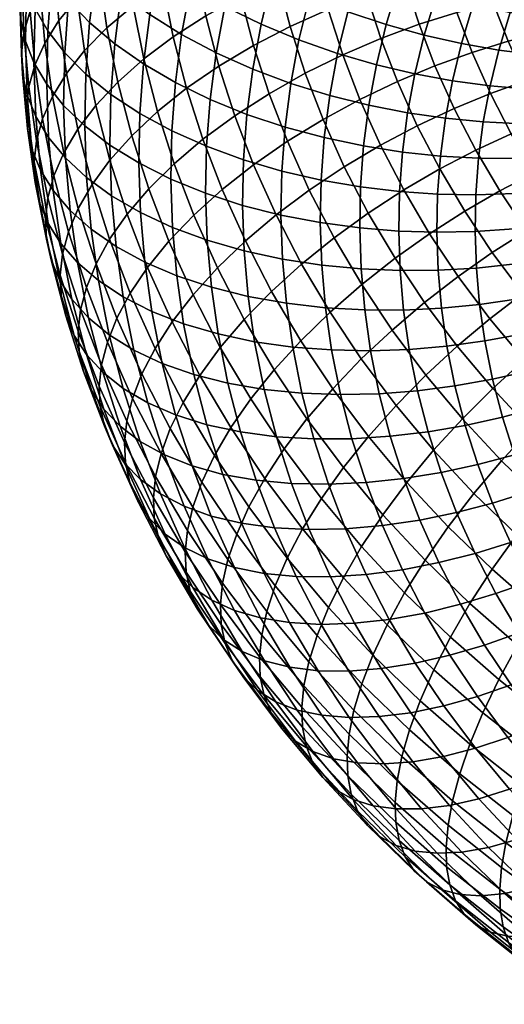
# Model space of a CAD drawing. Extents: x -120 to 2831, y -92 to 75.
# Tile 106 of 256: x 717 to 743, y -56 to -3. Entities that reach past the tile are written whole.
import ezdxf

# ---------------------------------------------------------------- set-up
doc = ezdxf.new("R2010")
doc.units = 0
doc.layers.add('GLASS', color=18, linetype='CONTINUOUS')

msp = doc.modelspace()

# ---------------------------------------------------------------- meshes
at = {"layer": 'GLASS'}
mesh = msp.add_polyface(dxfattribs=at)
corners = [(721.351, -0.905, 65.679), (721.853, 1.796, 67.438), (720.753, 3.053, 65.871), (720.243, 0.308, 64.083), (722.669, -2.085, 67.171), (723.161, 0.565, 68.897), (724.182, -3.211, 68.534), (724.663, -0.62, 70.222), (725.867, -4.264, 69.745), (726.336, -1.739, 71.39), (718.991, -1.264, 60.593), (719.355, 1.535, 62.413), (718.688, 2.757, 60.698), (718.32, -0.069, 58.861), (719.884, -2.455, 62.286), (720.997, -3.624, 63.91), (722.322, -4.752, 65.437), (723.843, -5.818, 66.838), (725.536, -6.806, 68.092), (717.653, -1.747, 55.262), (717.868, 1.11, 57.116), (717.622, 2.26, 55.386), (717.406, -0.609, 53.524), (718.107, -2.908, 57.018), (718.78, -4.075, 58.769), (719.675, -5.231, 60.485), (720.792, -6.356, 62.138), (722.121, -7.431, 63.698), (717.422, -1.287, 48.268), (717.48, 1.588, 50.13), (717.802, 2.702, 48.389), (717.744, -0.162, 46.533), (717.294, -2.385, 49.963), (717.352, 0.494, 51.828), (717.348, -3.484, 51.661), (717.594, -4.611, 53.406), (718.049, -5.753, 55.175), (718.722, -6.893, 56.943), (719.618, -8.013, 58.682), (718.372, -1.872, 42.942), (718.275, 0.975, 44.783), (719.024, 2.107, 43.041), (719.12, -0.712, 41.218), (717.841, -3.027, 44.681), (717.519, -4.163, 46.408), (717.392, -5.265, 48.101), (717.446, -6.36, 49.801), (717.692, -7.477, 51.553), (721.52, -1.186, 36.161), (721.278, 1.548, 37.925), (722.675, 2.609, 36.415), (722.912, -0.073, 34.685), (720.336, -2.344, 37.743), (720.09, 0.434, 39.536), (719.369, -3.526, 39.401), (718.623, -4.713, 41.108), (718.095, -5.887, 42.834), (717.774, -7.034, 44.555), (723.295, -2.744, 32.964), (724.494, 0.978, 33.34), (724.869, -1.634, 31.657), (721.911, -3.909, 34.406), (720.733, -5.111, 35.96), (719.771, -6.328, 37.596), (719.029, -7.543, 39.285), (723.86, -5.558, 31.154), (725.421, -4.385, 29.888), (722.487, -6.778, 32.562), (721.318, -8.026, 34.085)]
mesh.append_faces([[corners[k] for k in face] for face in [(0, 1, 2, 3), (4, 5, 1, 0), (6, 7, 5, 4), (8, 9, 7, 6), (10, 11, 12, 13), (14, 3, 11, 10), (15, 0, 3, 14), (16, 4, 0, 15), (17, 6, 4, 16), (18, 8, 6, 17), (19, 20, 21, 22), (23, 13, 20, 19), (24, 10, 13, 23), (25, 14, 10, 24), (26, 15, 14, 25), (27, 16, 15, 26), (28, 29, 30, 31), (32, 33, 29, 28), (34, 22, 33, 32), (35, 19, 22, 34), (36, 23, 19, 35), (37, 24, 23, 36), (38, 25, 24, 37), (39, 40, 41, 42), (43, 31, 40, 39), (44, 28, 31, 43), (45, 32, 28, 44), (46, 34, 32, 45), (47, 35, 34, 46), (48, 49, 50, 51), (52, 53, 49, 48), (54, 42, 53, 52), (55, 39, 42, 54), (56, 43, 39, 55), (57, 44, 43, 56), (58, 51, 59, 60), (61, 48, 51, 58), (62, 52, 48, 61), (63, 54, 52, 62), (64, 55, 54, 63), (65, 58, 60, 66), (67, 61, 58, 65), (68, 62, 61, 67)]])
mesh = msp.add_polyface(dxfattribs=at)
corners = [(730.648, -1.356, 74.732), (731.394, 1.116, 76.349), (729.509, 2.208, 75.64), (728.74, -0.343, 73.972), (732.632, -2.264, 75.3), (733.353, 0.127, 76.864), (726.336, -1.739, 71.39), (726.942, 0.764, 73.024), (725.285, 1.948, 71.898), (724.663, -0.62, 70.222), (728.151, -2.776, 72.384), (730.076, -3.715, 73.193), (732.079, -4.546, 73.811), (727.695, -5.23, 70.785), (725.867, -4.264, 69.745), (729.635, -6.094, 71.643), (731.651, -6.848, 72.311), (733.711, -7.485, 72.791), (734.124, -5.262, 74.239), (727.373, -7.701, 69.179), (725.536, -6.806, 68.092), (729.323, -8.49, 70.085), (731.35, -9.165, 70.805), (733.42, -9.722, 71.336), (727.187, -10.182, 67.568), (725.344, -9.36, 66.435), (729.142, -10.896, 68.524), (731.175, -11.492, 69.294), (733.251, -11.97, 69.877), (727.136, -12.67, 65.956), (725.292, -11.919, 64.777), (729.093, -13.307, 66.961), (731.127, -13.825, 67.783), (733.205, -14.223, 68.418), (726.608, -0.598, 30.51), (726.242, 1.948, 32.15), (728.128, 2.823, 31.132), (728.483, 0.349, 29.537), (724.869, -1.634, 31.657), (724.494, 0.978, 33.34), (730.968, -1.334, 27.127), (730.461, 1.193, 28.752), (732.509, 1.926, 28.158), (732.999, -0.519, 26.586), (729.005, -2.257, 27.861), (727.146, -3.279, 28.785), (725.421, -4.385, 29.888), (731.62, -3.838, 25.52), (733.63, -2.941, 25.031), (729.678, -4.841, 26.203), (727.837, -5.937, 27.079), (726.131, -7.112, 28.138), (730.498, -7.396, 24.567), (732.415, -6.315, 23.934), (728.681, -8.566, 25.396), (726.996, -9.808, 26.411), (725.471, -11.105, 27.598), (724.586, -8.347, 29.364), (731.465, -9.915, 22.957), (733.352, -8.758, 22.372), (729.676, -11.158, 23.739), (728.016, -12.468, 24.712), (726.515, -13.825, 25.86), (730.869, -13.814, 22.046), (732.624, -12.497, 21.311), (729.241, -15.193, 22.974)]
mesh.append_faces([[corners[k] for k in face] for face in [(0, 1, 2, 3), (4, 5, 1, 0), (6, 7, 8, 9), (10, 3, 7, 6), (11, 0, 3, 10), (12, 4, 0, 11), (13, 10, 6, 14), (15, 11, 10, 13), (16, 12, 11, 15), (17, 18, 12, 16), (19, 13, 14, 20), (21, 15, 13, 19), (22, 16, 15, 21), (23, 17, 16, 22), (24, 19, 20, 25), (26, 21, 19, 24), (27, 22, 21, 26), (28, 23, 22, 27), (29, 24, 25, 30), (31, 26, 24, 29), (32, 27, 26, 31), (33, 28, 27, 32), (34, 35, 36, 37), (38, 39, 35, 34), (40, 41, 42, 43), (44, 37, 41, 40), (45, 34, 37, 44), (46, 38, 34, 45), (47, 40, 43, 48), (49, 44, 40, 47), (50, 45, 44, 49), (51, 46, 45, 50), (52, 49, 47, 53), (54, 50, 49, 52), (55, 51, 50, 54), (56, 57, 51, 55), (58, 52, 53, 59), (60, 54, 52, 58), (61, 55, 54, 60), (62, 56, 55, 61), (63, 60, 58, 64), (65, 61, 60, 63)]])
mesh = msp.add_polyface(dxfattribs=at)
corners = [(735.354, -0.75, 77.187), (736.184, 1.527, 78.679), (734.212, 2.485, 78.409), (733.353, 0.127, 76.864), (737.365, -1.51, 77.326), (738.165, 0.686, 78.765), (739.356, -2.151, 77.293), (740.126, -0.036, 78.68), (734.658, -3.059, 75.677), (732.632, -2.264, 75.3), (736.693, -3.737, 75.87), (738.709, -4.296, 75.89), (740.678, -4.741, 75.754), (741.302, -2.675, 77.105), (734.124, -5.262, 74.239), (732.079, -4.546, 73.811), (736.179, -5.861, 74.483), (738.213, -6.343, 74.555), (740.201, -6.711, 74.468), (735.781, -8.004, 73.087), (733.711, -7.485, 72.791), (737.83, -8.408, 73.21), (739.832, -8.7, 73.172), (735.5, -10.162, 71.684), (733.42, -9.722, 71.336), (737.559, -10.486, 71.858), (739.571, -10.701, 71.871), (741.442, -12.75, 70.477), (741.587, -10.817, 71.731), (739.571, -10.701, 71.871), (739.42, -12.711, 70.566), (735.337, -12.329, 70.278), (733.251, -11.97, 69.877), (737.402, -12.574, 70.503), (739.42, -12.711, 70.566), (732.999, -0.519, 26.586), (732.509, 1.926, 28.158), (734.591, 2.542, 27.755), (735.065, 0.182, 26.237), (739.737, -0.944, 24.683), (739.172, 1.229, 26.078), (741.158, 1.582, 26.241), (741.702, -0.511, 24.898), (737.719, -1.492, 24.624), (737.132, 0.764, 26.072), (735.674, -2.158, 24.736), (733.63, -2.941, 25.031), (738.436, -3.723, 23.195), (740.427, -3.093, 23.307), (736.417, -4.471, 23.254), (734.399, -5.337, 23.497), (732.415, -6.315, 23.934), (731.62, -3.838, 25.52), (739.279, -5.923, 21.789), (741.24, -5.213, 21.952), (737.292, -6.753, 21.796), (735.306, -7.7, 21.987), (733.352, -8.758, 22.372), (738.342, -9.091, 20.305), (740.292, -8.177, 20.352), (736.393, -10.121, 20.443), (734.477, -11.26, 20.777), (732.624, -12.497, 21.311), (731.465, -9.915, 22.957), (739.531, -11.382, 18.848), (741.439, -10.387, 18.946), (737.625, -12.494, 18.934), (735.75, -13.714, 19.216), (733.937, -15.027, 19.701), (738.996, -14.814, 17.462), (740.855, -13.622, 17.426)]
mesh.append_faces([[corners[k] for k in face] for face in [(0, 1, 2, 3), (4, 5, 1, 0), (6, 7, 5, 4), (8, 0, 3, 9), (10, 4, 0, 8), (11, 6, 4, 10), (12, 13, 6, 11), (14, 8, 9, 15), (16, 10, 8, 14), (17, 11, 10, 16), (18, 12, 11, 17), (19, 16, 14, 20), (21, 17, 16, 19), (22, 18, 17, 21), (23, 19, 20, 24), (25, 21, 19, 23), (26, 22, 21, 25), (27, 28, 29, 30), (31, 23, 24, 32), (33, 25, 23, 31), (34, 26, 25, 33), (35, 36, 37, 38), (39, 40, 41, 42), (43, 44, 40, 39), (45, 38, 44, 43), (46, 35, 38, 45), (47, 43, 39, 48), (49, 45, 43, 47), (50, 46, 45, 49), (51, 52, 46, 50), (53, 47, 48, 54), (55, 49, 47, 53), (56, 50, 49, 55), (57, 51, 50, 56), (58, 55, 53, 59), (60, 56, 55, 58), (61, 57, 56, 60), (62, 63, 57, 61), (64, 58, 59, 65), (66, 60, 58, 64), (67, 61, 60, 66), (68, 62, 61, 67), (69, 66, 64, 70)]])
mesh = msp.add_polyface(dxfattribs=at)
corners = [(752.587, -0.49, 75.77), (753.369, 1.088, 76.809), (751.477, 1.297, 78.015), (750.656, -0.358, 76.926), (743.964, -1.141, 78.047), (744.79, 0.785, 79.312), (742.903, 1.365, 79.755), (742.044, -0.638, 78.44), (745.936, -1.554, 77.484), (746.728, 0.293, 78.697), (747.935, -1.859, 76.742), (748.693, -0.092, 77.903), (749.933, -2.045, 75.818), (751.897, -2.098, 74.713), (743.251, -3.1, 76.764), (741.302, -2.675, 77.105), (745.252, -3.432, 76.253), (747.281, -3.656, 75.565), (749.308, -3.76, 74.694), (751.301, -3.734, 73.641), (753.228, -3.572, 72.414), (753.796, -2.012, 73.435), (741.302, -2.675, 77.105), (742.044, -0.638, 78.44), (740.126, -0.036, 78.68), (739.356, -2.151, 77.293), (742.651, -5.086, 75.465), (740.678, -4.741, 75.754), (744.677, -5.336, 75.008), (746.731, -5.478, 74.373), (748.783, -5.5, 73.556), (750.801, -5.393, 72.556), (752.751, -5.153, 71.38), (742.192, -6.981, 74.228), (740.201, -6.711, 74.468), (744.237, -7.153, 73.822), (746.31, -7.216, 73.239), (750.417, -6.976, 71.523), (748.381, -7.16, 72.473), (752.385, -6.661, 70.395), (750.277, -1.54, 26.301), (749.717, 0.203, 27.417), (751.693, 0.085, 28.496), (752.227, -1.577, 27.432), (748.285, -1.633, 25.35), (747.699, 0.193, 26.519), (746.284, -1.846, 24.581), (745.672, 0.062, 25.803), (744.303, -2.166, 23.991), (743.664, -0.176, 25.266), (742.367, -2.58, 23.573), (741.702, -0.511, 24.898), (740.427, -3.093, 23.307), (739.737, -0.944, 24.683), (750.936, -3.259, 25.202), (752.855, -3.216, 26.384), (748.976, -3.433, 24.199), (747.006, -3.728, 23.378), (745.056, -4.129, 22.737), (743.15, -4.621, 22.269), (741.24, -5.213, 21.952), (751.727, -5.02, 24.079), (753.61, -4.896, 25.313), (749.805, -5.278, 23.023), (747.872, -5.655, 22.149), (745.959, -6.139, 21.455), (744.089, -6.712, 20.935), (742.216, -7.384, 20.568), (750.743, -7.086, 21.873), (752.623, -6.746, 22.981)]
mesh.append_faces([[corners[k] for k in face] for face in [(0, 1, 2, 3), (4, 5, 6, 7), (8, 9, 5, 4), (10, 11, 9, 8), (12, 3, 11, 10), (13, 0, 3, 12), (14, 4, 7, 15), (16, 8, 4, 14), (17, 10, 8, 16), (18, 12, 10, 17), (19, 13, 12, 18), (20, 21, 13, 19), (22, 23, 24, 25), (26, 14, 15, 27), (28, 16, 14, 26), (29, 17, 16, 28), (30, 18, 17, 29), (31, 19, 18, 30), (32, 20, 19, 31), (33, 26, 27, 34), (35, 28, 26, 33), (36, 29, 28, 35), (37, 31, 30, 38), (39, 32, 31, 37), (40, 41, 42, 43), (44, 45, 41, 40), (46, 47, 45, 44), (48, 49, 47, 46), (50, 51, 49, 48), (52, 53, 51, 50), (54, 40, 43, 55), (56, 44, 40, 54), (57, 46, 44, 56), (58, 48, 46, 57), (59, 50, 48, 58), (60, 52, 50, 59), (61, 54, 55, 62), (63, 56, 54, 61), (64, 57, 56, 63), (65, 58, 57, 64), (66, 59, 58, 65), (67, 60, 59, 66), (68, 63, 61, 69)]])
mesh = msp.add_polyface(dxfattribs=at)
corners = [(723.646, -8.438, 65.138), (723.843, -5.818, 66.838), (722.322, -4.752, 65.437), (722.121, -7.431, 63.698), (725.344, -9.36, 66.435), (725.536, -6.806, 68.092), (720.736, -9.094, 60.364), (720.792, -6.356, 62.138), (719.675, -5.231, 60.485), (719.618, -8.013, 58.682), (722.066, -10.117, 61.958), (723.592, -11.064, 63.437), (725.292, -11.919, 64.777), (718.146, -8.6, 53.334), (718.049, -5.753, 55.175), (717.594, -4.611, 53.406), (717.692, -7.477, 51.553), (718.818, -9.712, 55.12), (718.722, -6.893, 56.943), (719.713, -10.796, 56.883), (720.829, -11.833, 58.593), (722.158, -12.803, 60.221), (723.682, -13.69, 61.739), (725.379, -14.479, 63.121), (717.646, -8.139, 46.245), (717.392, -5.265, 48.101), (717.519, -4.163, 46.408), (717.774, -7.034, 44.555), (717.7, -9.231, 47.948), (717.446, -6.36, 49.801), (717.945, -10.337, 49.707), (718.398, -11.441, 51.5), (719.067, -12.526, 53.304), (719.959, -13.574, 55.089), (721.071, -14.566, 56.828), (718.503, -8.736, 40.999), (718.095, -5.887, 42.834), (718.623, -4.713, 41.108), (719.029, -7.543, 39.285), (718.184, -9.894, 42.712), (718.057, -11.002, 44.4), (718.11, -12.091, 46.106), (718.354, -13.185, 47.871), (718.803, -14.271, 49.677), (720.364, -9.281, 35.697), (719.771, -6.328, 37.596), (720.733, -5.111, 35.96), (721.318, -8.026, 34.085), (719.627, -10.524, 37.368), (719.105, -11.737, 39.069), (718.788, -12.906, 40.775), (718.662, -14.018, 42.461), (718.714, -15.103, 44.169), (724.586, -8.347, 29.364), (723.86, -5.558, 31.154), (725.421, -4.385, 29.888), (726.131, -7.112, 28.138), (723.227, -9.622, 30.737), (722.487, -6.778, 32.562), (722.07, -10.915, 32.231), (721.125, -12.208, 33.819), (720.397, -13.479, 35.471), (719.88, -14.712, 37.16), (724.13, -12.433, 28.936), (725.471, -11.105, 27.598), (722.987, -13.773, 30.401), (722.055, -15.102, 31.965), (725.193, -15.206, 27.164), (726.515, -13.825, 25.86)]
mesh.append_faces([[corners[k] for k in face] for face in [(0, 1, 2, 3), (4, 5, 1, 0), (6, 7, 8, 9), (10, 3, 7, 6), (11, 0, 3, 10), (12, 4, 0, 11), (13, 14, 15, 16), (17, 18, 14, 13), (19, 9, 18, 17), (20, 6, 9, 19), (21, 10, 6, 20), (22, 11, 10, 21), (23, 12, 11, 22), (24, 25, 26, 27), (28, 29, 25, 24), (30, 16, 29, 28), (31, 13, 16, 30), (32, 17, 13, 31), (33, 19, 17, 32), (34, 20, 19, 33), (35, 36, 37, 38), (39, 27, 36, 35), (40, 24, 27, 39), (41, 28, 24, 40), (42, 30, 28, 41), (43, 31, 30, 42), (44, 45, 46, 47), (48, 38, 45, 44), (49, 35, 38, 48), (50, 39, 35, 49), (51, 40, 39, 50), (52, 41, 40, 51), (53, 54, 55, 56), (57, 58, 54, 53), (59, 47, 58, 57), (60, 44, 47, 59), (61, 48, 44, 60), (62, 49, 48, 61), (63, 57, 53, 64), (65, 59, 57, 63), (66, 60, 59, 65), (67, 63, 64, 68)]])
mesh = msp.add_polyface(dxfattribs=at)
corners = [(748.381, -7.16, 72.473), (748.783, -5.5, 73.556), (746.731, -5.478, 74.373), (746.31, -7.216, 73.239), (741.837, -8.893, 72.983), (742.192, -6.981, 74.228), (740.201, -6.711, 74.468), (739.832, -8.7, 73.172), (743.897, -8.987, 72.627), (744.237, -7.153, 73.822), (745.984, -8.97, 72.096), (748.07, -8.834, 71.382), (750.121, -8.573, 70.483), (750.417, -6.976, 71.523), (752.102, -8.183, 69.403), (752.385, -6.661, 70.395), (741.587, -10.817, 71.731), (739.571, -10.701, 71.871), (743.657, -10.832, 71.428), (745.754, -10.735, 70.948), (747.85, -10.52, 70.286), (749.912, -10.181, 69.438), (751.903, -9.715, 68.407), (743.517, -12.685, 70.225), (741.442, -12.75, 70.477), (745.621, -12.509, 69.797), (747.723, -12.213, 69.187), (749.79, -11.795, 68.39), (751.787, -11.254, 67.409), (747.689, -13.911, 68.087), (745.585, -14.286, 68.646), (749.757, -13.414, 67.341), (751.756, -12.797, 66.409), (753.65, -12.065, 65.298), (753.68, -10.594, 66.251), (740.292, -8.177, 20.352), (739.279, -5.923, 21.789), (741.24, -5.213, 21.952), (742.216, -7.384, 20.568), (748.853, -7.545, 20.947), (747.872, -5.655, 22.149), (749.805, -5.278, 23.023), (750.743, -7.086, 21.873), (746.982, -8.11, 20.202), (745.959, -6.139, 21.455), (745.153, -8.762, 19.631), (744.089, -6.712, 20.935), (743.32, -9.513, 19.214), (741.439, -10.387, 18.946), (751.788, -8.853, 20.752), (752.623, -6.746, 22.981), (753.621, -8.434, 21.91), (749.945, -9.392, 19.775), (748.121, -10.036, 18.979), (746.337, -10.765, 18.36), (744.551, -11.593, 17.894), (742.716, -12.546, 17.576), (740.855, -13.622, 17.426), (739.531, -11.382, 18.848), (751.146, -11.192, 18.636), (752.937, -10.574, 19.662), (749.373, -11.913, 17.792), (747.64, -12.717, 17.125), (745.904, -13.62, 16.611), (744.12, -14.65, 16.244), (752.483, -12.976, 17.51), (754.215, -12.281, 18.585), (750.767, -13.773, 16.618)]
mesh.append_faces([[corners[k] for k in face] for face in [(0, 1, 2, 3), (4, 5, 6, 7), (8, 9, 5, 4), (10, 3, 9, 8), (11, 0, 3, 10), (12, 13, 0, 11), (14, 15, 13, 12), (16, 4, 7, 17), (18, 8, 4, 16), (19, 10, 8, 18), (20, 11, 10, 19), (21, 12, 11, 20), (22, 14, 12, 21), (23, 18, 16, 24), (25, 19, 18, 23), (26, 20, 19, 25), (27, 21, 20, 26), (28, 22, 21, 27), (29, 26, 25, 30), (31, 27, 26, 29), (32, 28, 27, 31), (33, 34, 28, 32), (35, 36, 37, 38), (39, 40, 41, 42), (43, 44, 40, 39), (45, 46, 44, 43), (47, 38, 46, 45), (48, 35, 38, 47), (49, 42, 50, 51), (52, 39, 42, 49), (53, 43, 39, 52), (54, 45, 43, 53), (55, 47, 45, 54), (56, 48, 47, 55), (57, 58, 48, 56), (59, 52, 49, 60), (61, 53, 52, 59), (62, 54, 53, 61), (63, 55, 54, 62), (64, 56, 55, 63), (65, 59, 60, 66), (67, 61, 59, 65)]])
mesh = msp.add_polyface(dxfattribs=at)
corners = [(727.221, -15.159, 64.347), (727.136, -12.67, 65.956), (725.292, -11.919, 64.777), (725.379, -14.479, 63.121), (722.395, -15.485, 58.49), (722.158, -12.803, 60.221), (720.829, -11.833, 58.593), (721.071, -14.566, 56.828), (723.914, -16.312, 60.046), (723.682, -13.69, 61.739), (725.605, -17.035, 61.471), (727.441, -17.643, 62.744), (719.469, -15.329, 51.498), (719.067, -12.526, 53.304), (718.398, -11.441, 51.5), (718.803, -14.271, 49.677), (720.356, -16.341, 53.306), (719.959, -13.574, 55.089), (721.462, -17.29, 55.074), (722.778, -18.156, 56.769), (724.289, -18.924, 58.364), (725.97, -19.581, 59.831), (718.956, -16.187, 45.942), (718.354, -13.185, 47.871), (718.11, -12.091, 46.106), (718.714, -15.103, 44.169), (719.402, -17.252, 47.76), (720.062, -18.282, 49.599), (720.941, -19.256, 51.432), (722.037, -20.158, 53.229), (723.343, -20.969, 54.959), (724.841, -21.675, 56.594), (726.508, -22.262, 58.107), (719.565, -15.892, 38.859), (718.788, -12.906, 40.775), (719.105, -11.737, 39.069), (719.88, -14.712, 37.16), (719.44, -17.008, 40.542), (718.662, -14.018, 42.461), (719.492, -18.089, 42.252), (719.73, -19.161, 44.033), (720.171, -20.207, 45.863), (720.823, -21.208, 47.721), (721.693, -22.146, 49.578), (721.335, -16.401, 33.6), (720.397, -13.479, 35.471), (721.125, -12.208, 33.819), (722.055, -15.102, 31.965), (720.824, -17.653, 35.276), (720.514, -18.845, 36.968), (720.389, -19.964, 38.649), (720.44, -21.042, 40.361), (720.675, -22.103, 42.149), (724.068, -16.591, 28.6), (722.987, -13.773, 30.401), (724.13, -12.433, 28.936), (725.193, -15.206, 27.164), (723.149, -17.956, 30.141), (722.44, -19.283, 31.758), (721.937, -20.555, 33.422), (721.63, -21.757, 35.106), (721.508, -22.88, 36.786), (726.47, -18.047, 25.352), (726.515, -13.825, 25.86), (727.767, -16.611, 24.083), (725.365, -19.478, 26.759), (724.463, -20.88, 28.276), (723.767, -22.236, 29.875), (726.834, -22.308, 24.959), (727.915, -20.832, 23.581)]
mesh.append_faces([[corners[k] for k in face] for face in [(0, 1, 2, 3), (4, 5, 6, 7), (8, 9, 5, 4), (10, 3, 9, 8), (11, 0, 3, 10), (12, 13, 14, 15), (16, 17, 13, 12), (18, 7, 17, 16), (19, 4, 7, 18), (20, 8, 4, 19), (21, 10, 8, 20), (22, 23, 24, 25), (26, 15, 23, 22), (27, 12, 15, 26), (28, 16, 12, 27), (29, 18, 16, 28), (30, 19, 18, 29), (31, 20, 19, 30), (32, 21, 20, 31), (33, 34, 35, 36), (37, 38, 34, 33), (39, 25, 38, 37), (40, 22, 25, 39), (41, 26, 22, 40), (42, 27, 26, 41), (43, 28, 27, 42), (44, 45, 46, 47), (48, 36, 45, 44), (49, 33, 36, 48), (50, 37, 33, 49), (51, 39, 37, 50), (52, 40, 39, 51), (53, 54, 55, 56), (57, 47, 54, 53), (58, 44, 47, 57), (59, 48, 44, 58), (60, 49, 48, 59), (61, 50, 49, 60), (62, 56, 63, 64), (65, 53, 56, 62), (66, 57, 53, 65), (67, 58, 57, 66), (68, 65, 62, 69)]])
mesh = msp.add_polyface(dxfattribs=at)
corners = [(735.293, -14.501, 68.87), (735.337, -12.329, 70.278), (733.251, -11.97, 69.877), (733.205, -14.223, 68.418), (737.359, -14.667, 69.147), (737.402, -12.574, 70.503), (739.379, -14.726, 69.261), (739.42, -12.711, 70.566), (729.175, -15.72, 65.401), (729.093, -13.307, 66.961), (727.136, -12.67, 65.956), (727.221, -15.159, 64.347), (731.207, -16.159, 66.273), (731.127, -13.825, 67.783), (733.282, -16.476, 66.961), (735.367, -16.674, 67.465), (737.431, -16.76, 67.794), (739.448, -16.742, 67.957), (729.388, -18.128, 63.846), (727.441, -17.643, 62.744), (731.413, -18.489, 64.77), (733.481, -18.725, 65.509), (735.559, -18.843, 66.065), (737.616, -18.849, 66.445), (739.626, -18.754, 66.659), (727.796, -20.117, 61.149), (725.605, -17.035, 61.471), (725.97, -19.581, 59.831), (729.732, -20.527, 62.301), (731.746, -20.809, 63.275), (733.802, -20.966, 64.065), (735.868, -21.004, 64.673), (737.914, -20.931, 65.104), (739.913, -20.758, 65.367), (728.319, -22.723, 59.473), (726.508, -22.262, 58.107), (730.239, -23.054, 60.676), (732.236, -23.253, 61.703), (734.276, -23.326, 62.547), (738.354, -23.123, 63.694), (736.325, -23.28, 63.209), (727.767, -16.611, 24.083), (726.515, -13.825, 25.86), (728.016, -12.468, 24.712), (729.241, -15.193, 22.974), (732.22, -16.417, 20.39), (730.869, -13.814, 22.046), (732.624, -12.497, 21.311), (733.937, -15.027, 19.701), (730.626, -17.864, 21.275), (729.184, -19.343, 22.345), (727.915, -20.832, 23.581), (726.47, -18.047, 25.352), (737.167, -16.111, 17.695), (735.75, -13.714, 19.216), (737.625, -12.494, 18.934), (738.996, -14.814, 17.462), (735.4, -17.5, 18.132), (733.724, -18.962, 18.775), (732.17, -20.474, 19.619), (730.763, -22.013, 20.651), (729.524, -23.554, 21.853), (737.008, -19.91, 16.607), (738.727, -18.447, 16.216), (735.379, -21.441, 17.206), (733.868, -23.017, 18.009), (738.797, -22.298, 15.1), (740.461, -20.763, 14.755), (737.22, -23.898, 15.655)]
mesh.append_faces([[corners[k] for k in face] for face in [(0, 1, 2, 3), (4, 5, 1, 0), (6, 7, 5, 4), (8, 9, 10, 11), (12, 13, 9, 8), (14, 3, 13, 12), (15, 0, 3, 14), (16, 4, 0, 15), (17, 6, 4, 16), (18, 8, 11, 19), (20, 12, 8, 18), (21, 14, 12, 20), (22, 15, 14, 21), (23, 16, 15, 22), (24, 17, 16, 23), (25, 19, 26, 27), (28, 18, 19, 25), (29, 20, 18, 28), (30, 21, 20, 29), (31, 22, 21, 30), (32, 23, 22, 31), (33, 24, 23, 32), (34, 25, 27, 35), (36, 28, 25, 34), (37, 29, 28, 36), (38, 30, 29, 37), (39, 32, 31, 40), (41, 42, 43, 44), (45, 46, 47, 48), (49, 44, 46, 45), (50, 41, 44, 49), (51, 52, 41, 50), (53, 54, 55, 56), (57, 48, 54, 53), (58, 45, 48, 57), (59, 49, 45, 58), (60, 50, 49, 59), (61, 51, 50, 60), (62, 57, 53, 63), (64, 58, 57, 62), (65, 59, 58, 64), (66, 62, 63, 67), (68, 64, 62, 66)]])
mesh = msp.add_polyface(dxfattribs=at)
corners = [(741.402, -14.687, 69.222), (741.442, -12.75, 70.477), (739.42, -12.711, 70.566), (739.379, -14.726, 69.261), (743.479, -14.543, 69.021), (743.517, -12.685, 70.225), (745.585, -14.286, 68.646), (745.621, -12.509, 69.797), (741.468, -16.625, 67.968), (739.448, -16.742, 67.957), (743.543, -16.402, 67.819), (745.645, -16.064, 67.496), (747.746, -15.608, 66.989), (747.689, -13.911, 68.087), (749.812, -15.033, 66.294), (749.757, -13.414, 67.341), (741.639, -18.56, 66.72), (739.626, -18.754, 66.659), (743.707, -18.257, 66.622), (745.803, -17.839, 66.35), (747.896, -17.303, 65.896), (749.955, -16.649, 65.251), (741.916, -20.487, 65.478), (739.913, -20.758, 65.367), (743.972, -20.105, 65.431), (746.056, -19.607, 65.211), (748.138, -18.991, 64.808), (750.186, -18.258, 64.214), (742.323, -22.517, 64.173), (740.337, -22.87, 64.01), (744.363, -22.052, 64.179), (746.43, -21.469, 64.014), (748.495, -20.769, 63.664), (750.526, -19.954, 63.124), (740.337, -22.87, 64.01), (739.913, -20.758, 65.367), (737.914, -20.931, 65.104), (738.354, -23.123, 63.694), (748.954, -22.532, 62.533), (746.91, -23.315, 62.829), (750.964, -21.635, 62.045), (742.312, -15.804, 16.046), (740.855, -13.622, 17.426), (742.716, -12.546, 17.576), (744.12, -14.65, 16.244), (740.504, -17.073, 16.032), (738.996, -14.814, 17.462), (738.727, -18.447, 16.216), (737.167, -16.111, 17.695), (749.089, -14.652, 15.904), (747.64, -12.717, 17.125), (749.373, -11.913, 17.792), (750.767, -13.773, 16.618), (747.409, -15.63, 15.343), (745.904, -13.62, 16.611), (745.682, -16.736, 14.928), (743.932, -17.966, 14.68), (742.182, -19.313, 14.618), (740.461, -20.763, 14.755), (749.034, -17.572, 14.12), (750.655, -16.522, 14.727), (747.37, -18.752, 13.659), (745.682, -20.058, 13.365), (743.995, -21.479, 13.255), (742.335, -23.002, 13.346), (749.178, -20.694, 12.441), (750.776, -19.443, 12.947), (747.557, -22.072, 12.102), (745.936, -23.565, 11.947)]
mesh.append_faces([[corners[k] for k in face] for face in [(0, 1, 2, 3), (4, 5, 1, 0), (6, 7, 5, 4), (8, 0, 3, 9), (10, 4, 0, 8), (11, 6, 4, 10), (12, 13, 6, 11), (14, 15, 13, 12), (16, 8, 9, 17), (18, 10, 8, 16), (19, 11, 10, 18), (20, 12, 11, 19), (21, 14, 12, 20), (22, 16, 17, 23), (24, 18, 16, 22), (25, 19, 18, 24), (26, 20, 19, 25), (27, 21, 20, 26), (28, 22, 23, 29), (30, 24, 22, 28), (31, 25, 24, 30), (32, 26, 25, 31), (33, 27, 26, 32), (34, 35, 36, 37), (38, 32, 31, 39), (40, 33, 32, 38), (41, 42, 43, 44), (45, 46, 42, 41), (47, 48, 46, 45), (49, 50, 51, 52), (53, 54, 50, 49), (55, 44, 54, 53), (56, 41, 44, 55), (57, 45, 41, 56), (58, 47, 45, 57), (59, 53, 49, 60), (61, 55, 53, 59), (62, 56, 55, 61), (63, 57, 56, 62), (64, 58, 57, 63), (65, 61, 59, 66), (67, 62, 61, 65), (68, 63, 62, 67)]])
mesh = msp.add_polyface(dxfattribs=at)
corners = [(722.778, -23.002, 51.404), (722.037, -20.158, 53.229), (720.941, -19.256, 51.432), (721.693, -22.146, 49.578), (724.069, -23.759, 53.17), (723.343, -20.969, 54.959), (725.55, -24.402, 54.844), (724.841, -21.675, 56.594), (727.2, -24.92, 56.401), (726.508, -22.262, 58.107), (721.109, -23.129, 43.992), (720.171, -20.207, 45.863), (719.73, -19.161, 44.033), (720.675, -22.103, 42.149), (721.753, -24.102, 45.868), (720.823, -21.208, 47.721), (722.61, -25.003, 47.748), (723.68, -25.813, 49.603), (724.954, -26.516, 51.403), (726.416, -27.098, 53.117), (721.557, -23.954, 38.5), (720.44, -21.042, 40.361), (720.389, -19.964, 38.649), (721.508, -22.88, 36.786), (721.787, -25.004, 40.295), (722.214, -26.011, 42.15), (722.847, -26.957, 44.043), (723.691, -27.821, 45.947), (724.744, -28.587, 47.831), (725.997, -29.237, 49.665), (727.436, -29.758, 51.418), (723.272, -23.527, 31.527), (721.937, -20.555, 33.422), (722.44, -19.283, 31.758), (723.767, -22.236, 29.875), (722.971, -24.74, 33.204), (721.63, -21.757, 35.106), (722.85, -25.867, 34.881), (722.897, -26.938, 36.598), (723.123, -27.976, 38.4), (723.541, -28.964, 40.268), (724.161, -29.881, 42.179), (724.988, -30.708, 44.106), (726.02, -31.428, 46.019), (727.25, -32.023, 47.888), (725.951, -23.747, 26.453), (724.463, -20.88, 28.276), (725.365, -19.478, 26.759), (726.834, -22.308, 24.959), (725.268, -25.13, 28.034), (724.784, -26.44, 29.674), (724.488, -27.665, 31.344), (724.369, -28.795, 33.018), (724.415, -29.862, 34.737), (724.635, -30.89, 36.546), (725.043, -31.858, 38.426), (725.648, -32.747, 40.355), (726.941, -27.959, 26.239), (727.607, -26.548, 24.675), (726.468, -29.288, 27.867), (726.179, -30.524, 29.53), (726.061, -31.657, 31.202), (726.105, -32.721, 32.923)]
mesh.append_faces([[corners[k] for k in face] for face in [(0, 1, 2, 3), (4, 5, 1, 0), (6, 7, 5, 4), (8, 9, 7, 6), (10, 11, 12, 13), (14, 15, 11, 10), (16, 3, 15, 14), (17, 0, 3, 16), (18, 4, 0, 17), (19, 6, 4, 18), (20, 21, 22, 23), (24, 13, 21, 20), (25, 10, 13, 24), (26, 14, 10, 25), (27, 16, 14, 26), (28, 17, 16, 27), (29, 18, 17, 28), (30, 19, 18, 29), (31, 32, 33, 34), (35, 36, 32, 31), (37, 23, 36, 35), (38, 20, 23, 37), (39, 24, 20, 38), (40, 25, 24, 39), (41, 26, 25, 40), (42, 27, 26, 41), (43, 28, 27, 42), (44, 29, 28, 43), (45, 46, 47, 48), (49, 34, 46, 45), (50, 31, 34, 49), (51, 35, 31, 50), (52, 37, 35, 51), (53, 38, 37, 52), (54, 39, 38, 53), (55, 40, 39, 54), (56, 41, 40, 55), (57, 49, 45, 58), (59, 50, 49, 57), (60, 51, 50, 59), (61, 52, 51, 60), (62, 53, 52, 61)]])
mesh = msp.add_polyface(dxfattribs=at)
corners = [(736.325, -23.28, 63.209), (735.868, -21.004, 64.673), (733.802, -20.966, 64.065), (734.276, -23.326, 62.547), (728.991, -25.307, 57.815), (728.319, -22.723, 59.473), (726.508, -22.262, 58.107), (727.2, -24.92, 56.401), (730.891, -25.558, 59.069), (730.239, -23.054, 60.676), (732.867, -25.676, 60.148), (732.236, -23.253, 61.703), (734.885, -25.666, 61.046), (736.912, -25.536, 61.762), (738.92, -25.297, 62.299), (738.354, -23.123, 63.694), (728.044, -27.549, 54.718), (725.55, -24.402, 54.844), (726.416, -27.098, 53.117), (729.811, -27.862, 56.179), (731.686, -28.035, 57.483), (733.636, -28.072, 58.614), (735.628, -27.979, 59.564), (737.629, -27.766, 60.333), (739.61, -27.446, 60.923), (729.038, -30.141, 53.061), (727.436, -29.758, 51.418), (730.778, -30.381, 54.569), (732.623, -30.478, 55.921), (734.542, -30.435, 57.103), (736.503, -30.261, 58.106), (738.472, -29.967, 58.927), (728.66, -32.483, 49.68), (725.997, -29.237, 49.665), (727.25, -32.023, 47.888), (730.232, -32.797, 51.367), (739.485, -32.221, 57.49), (737.553, -32.598, 56.616), (728.469, -25.074, 23.204), (726.834, -22.308, 24.959), (727.915, -20.832, 23.581), (729.524, -23.554, 21.853), (727.607, -26.548, 24.675), (725.951, -23.747, 26.453), (732.499, -24.614, 19.004), (730.763, -22.013, 20.651), (732.17, -20.474, 19.619), (733.868, -23.017, 18.009), (731.294, -26.206, 20.175), (730.268, -27.768, 21.498), (729.429, -29.278, 22.948), (728.781, -30.714, 24.495), (726.941, -27.959, 26.239), (728.32, -32.062, 26.111), (726.468, -29.288, 27.867), (728.037, -33.308, 27.767), (726.179, -30.524, 29.53), (735.756, -25.538, 16.418), (735.379, -21.441, 17.206), (737.22, -23.898, 15.655), (734.431, -27.193, 17.377), (733.264, -28.835, 18.516), (732.269, -30.44, 19.812), (731.456, -31.984, 21.24), (737.796, -27.976, 14.884), (739.208, -26.274, 14.16), (736.517, -29.686, 15.808), (735.391, -31.377, 16.917), (734.43, -33.022, 18.187), (738.752, -32.087, 14.303), (739.981, -30.323, 13.412)]
mesh.append_faces([[corners[k] for k in face] for face in [(0, 1, 2, 3), (4, 5, 6, 7), (8, 9, 5, 4), (10, 11, 9, 8), (12, 3, 11, 10), (13, 0, 3, 12), (14, 15, 0, 13), (16, 7, 17, 18), (19, 4, 7, 16), (20, 8, 4, 19), (21, 10, 8, 20), (22, 12, 10, 21), (23, 13, 12, 22), (24, 14, 13, 23), (25, 16, 18, 26), (27, 19, 16, 25), (28, 20, 19, 27), (29, 21, 20, 28), (30, 22, 21, 29), (31, 23, 22, 30), (32, 26, 33, 34), (35, 25, 26, 32), (36, 31, 30, 37), (38, 39, 40, 41), (42, 43, 39, 38), (44, 45, 46, 47), (48, 41, 45, 44), (49, 38, 41, 48), (50, 42, 38, 49), (51, 52, 42, 50), (53, 54, 52, 51), (55, 56, 54, 53), (57, 47, 58, 59), (60, 44, 47, 57), (61, 48, 44, 60), (62, 49, 48, 61), (63, 50, 49, 62), (64, 57, 59, 65), (66, 60, 57, 64), (67, 61, 60, 66), (68, 62, 61, 67), (69, 66, 64, 70)]])
mesh = msp.add_polyface(dxfattribs=at)
corners = [(742.847, -24.529, 62.881), (742.323, -22.517, 64.173), (740.337, -22.87, 64.01), (740.882, -24.962, 62.667), (744.865, -23.981, 62.941), (744.363, -22.052, 64.179), (746.91, -23.315, 62.829), (746.43, -21.469, 64.014), (740.882, -24.962, 62.667), (740.337, -22.87, 64.01), (738.354, -23.123, 63.694), (738.92, -25.297, 62.299), (743.486, -26.519, 61.607), (741.546, -27.032, 61.341), (745.477, -25.889, 61.719), (747.496, -25.141, 61.66), (749.514, -24.275, 61.417), (748.954, -22.532, 62.533), (751.498, -23.297, 60.981), (750.964, -21.635, 62.045), (741.546, -27.032, 61.341), (739.61, -27.446, 60.923), (744.238, -28.481, 60.353), (742.329, -29.073, 60.037), (746.199, -27.771, 60.516), (748.187, -26.941, 60.51), (750.173, -25.994, 60.318), (740.423, -29.566, 59.568), (737.629, -27.766, 60.333), (738.472, -29.967, 58.927), (742.329, -29.073, 60.037), (745.142, -30.492, 59.071), (743.268, -31.164, 58.704), (747.065, -29.699, 59.287), (749.016, -28.785, 59.333), (750.964, -27.755, 59.195), (741.399, -31.737, 58.183), (739.485, -32.221, 57.49), (743.268, -31.164, 58.704), (748.046, -31.589, 58.085), (746.164, -32.463, 57.817), (749.954, -30.593, 58.183), (751.86, -29.481, 58.097), (740.73, -24.607, 13.647), (738.797, -22.298, 15.1), (740.461, -20.763, 14.755), (742.335, -23.002, 13.346), (739.208, -26.274, 14.16), (737.22, -23.898, 15.655), (744.342, -25.158, 11.994), (743.995, -21.479, 13.255), (745.936, -23.565, 11.947), (742.8, -26.831, 12.252), (741.338, -28.562, 12.725), (739.981, -30.323, 13.412), (737.796, -27.976, 14.884), (749.552, -24.003, 10.894), (747.557, -22.072, 12.102), (749.178, -20.694, 12.441), (751.101, -22.557, 11.277), (748.002, -25.565, 10.697), (746.478, -27.225, 10.702), (745.003, -28.964, 10.919), (743.605, -30.756, 11.354), (742.307, -32.574, 12.005), (750.188, -27.474, 9.509), (751.662, -25.846, 9.747), (748.737, -29.199, 9.473), (747.333, -31, 9.651), (746.002, -32.851, 10.05), (749.784, -32.933, 8.453), (751.112, -31.073, 8.311)]
mesh.append_faces([[corners[k] for k in face] for face in [(0, 1, 2, 3), (4, 5, 1, 0), (6, 7, 5, 4), (8, 9, 10, 11), (12, 0, 3, 13), (14, 4, 0, 12), (15, 6, 4, 14), (16, 17, 6, 15), (18, 19, 17, 16), (20, 8, 11, 21), (22, 12, 13, 23), (24, 14, 12, 22), (25, 15, 14, 24), (26, 16, 15, 25), (27, 21, 28, 29), (30, 20, 21, 27), (31, 22, 23, 32), (33, 24, 22, 31), (34, 25, 24, 33), (35, 26, 25, 34), (36, 27, 29, 37), (38, 30, 27, 36), (39, 33, 31, 40), (41, 34, 33, 39), (42, 35, 34, 41), (43, 44, 45, 46), (47, 48, 44, 43), (49, 46, 50, 51), (52, 43, 46, 49), (53, 47, 43, 52), (54, 55, 47, 53), (56, 57, 58, 59), (60, 51, 57, 56), (61, 49, 51, 60), (62, 52, 49, 61), (63, 53, 52, 62), (64, 54, 53, 63), (65, 60, 56, 66), (67, 61, 60, 65), (68, 62, 61, 67), (69, 63, 62, 68), (70, 68, 67, 71)]])
mesh = msp.add_polyface(dxfattribs=at)
corners = [(731.938, -32.963, 52.923), (730.778, -30.381, 54.569), (729.038, -30.141, 53.061), (730.232, -32.797, 51.367), (733.748, -32.98, 54.326), (732.623, -30.478, 55.921), (726.457, -33.538, 42.306), (724.988, -30.708, 44.106), (724.161, -29.881, 42.179), (725.648, -32.747, 40.355), (727.465, -34.213, 44.248), (726.02, -31.428, 46.019), (728.667, -34.755, 46.15), (727.25, -32.023, 47.888), (730.046, -35.153, 47.981), (728.66, -32.483, 49.68), (731.583, -35.4, 49.711), (733.25, -35.493, 51.313), (726.318, -33.737, 34.739), (724.635, -30.89, 36.546), (724.415, -29.862, 34.737), (726.105, -32.721, 32.923), (726.715, -34.687, 36.631), (725.043, -31.858, 38.426), (727.305, -35.549, 38.577), (728.092, -36.304, 40.55), (729.075, -36.935, 42.521), (730.246, -37.425, 44.456), (731.59, -37.764, 46.325), (733.087, -37.945, 48.097), (734.713, -37.966, 49.744), (727.923, -34.445, 29.437), (726.061, -31.657, 31.202), (726.179, -30.524, 29.53), (728.037, -33.308, 27.767), (727.964, -35.505, 31.161), (728.17, -36.511, 32.983), (728.555, -37.443, 34.887), (729.127, -38.278, 36.85), (729.891, -38.999, 38.845), (730.845, -39.586, 40.842), (731.982, -40.026, 42.81), (733.287, -40.307, 44.715), (730.827, -33.446, 22.771), (728.781, -30.714, 24.495), (729.429, -29.278, 22.948), (731.456, -31.984, 21.24), (730.38, -34.812, 24.375), (728.32, -32.062, 26.111), (730.106, -36.069, 26.025), (729.993, -37.209, 27.693), (730.032, -38.266, 29.419), (730.23, -39.261, 31.248), (730.602, -40.174, 33.163), (731.154, -40.984, 35.142), (731.892, -41.67, 37.159), (733.645, -34.6, 19.594), (732.269, -30.44, 19.812), (734.43, -33.022, 18.187), (733.038, -36.088, 21.109), (732.605, -37.471, 22.702), (732.339, -38.738, 24.345), (732.229, -39.881, 26.012), (732.265, -40.935, 27.739), (732.456, -41.92, 29.575)]
mesh.append_faces([[corners[k] for k in face] for face in [(0, 1, 2, 3), (4, 5, 1, 0), (6, 7, 8, 9), (10, 11, 7, 6), (12, 13, 11, 10), (14, 15, 13, 12), (16, 3, 15, 14), (17, 0, 3, 16), (18, 19, 20, 21), (22, 23, 19, 18), (24, 9, 23, 22), (25, 6, 9, 24), (26, 10, 6, 25), (27, 12, 10, 26), (28, 14, 12, 27), (29, 16, 14, 28), (30, 17, 16, 29), (31, 32, 33, 34), (35, 21, 32, 31), (36, 18, 21, 35), (37, 22, 18, 36), (38, 24, 22, 37), (39, 25, 24, 38), (40, 26, 25, 39), (41, 27, 26, 40), (42, 28, 27, 41), (43, 44, 45, 46), (47, 48, 44, 43), (49, 34, 48, 47), (50, 31, 34, 49), (51, 35, 31, 50), (52, 36, 35, 51), (53, 37, 36, 52), (54, 38, 37, 53), (55, 39, 38, 54), (56, 46, 57, 58), (59, 43, 46, 56), (60, 47, 43, 59), (61, 49, 47, 60), (62, 50, 49, 61), (63, 51, 50, 62), (64, 52, 51, 63)]])
mesh = msp.add_polyface(dxfattribs=at)
corners = [(735.63, -32.856, 55.56), (734.542, -30.435, 57.103), (732.623, -30.478, 55.921), (733.748, -32.98, 54.326), (737.553, -32.598, 56.616), (736.503, -30.261, 58.106), (746.164, -32.463, 57.817), (745.142, -30.492, 59.071), (743.268, -31.164, 58.704), (744.332, -33.214, 57.4), (735.02, -35.434, 52.765), (731.938, -32.963, 52.923), (733.25, -35.493, 51.313), (736.861, -35.229, 54.05), (738.742, -34.89, 55.158), (740.632, -34.43, 56.084), (739.485, -32.221, 57.49), (742.503, -33.866, 56.829), (741.399, -31.737, 58.183), (744.332, -33.214, 57.4), (743.268, -31.164, 58.704), (736.438, -37.831, 51.244), (734.713, -37.966, 49.744), (738.233, -37.548, 52.578), (740.066, -37.13, 53.737), (741.909, -36.59, 54.714), (743.733, -35.946, 55.509), (745.517, -35.217, 56.128), (734.742, -40.424, 46.528), (733.087, -37.945, 48.097), (731.59, -37.764, 46.325), (733.287, -40.307, 44.715), (736.321, -40.376, 48.219), (737.997, -40.167, 49.765), (739.741, -39.808, 51.148), (741.523, -39.311, 52.356), (743.313, -38.694, 53.382), (745.086, -37.973, 54.226), (746.819, -37.169, 54.893), (744.875, -40.779, 52.066), (743.143, -41.474, 50.991), (746.591, -39.982, 52.958), (737.669, -33.824, 15.381), (735.391, -31.377, 16.917), (736.517, -29.686, 15.808), (738.752, -32.087, 14.303), (736.746, -35.51, 16.627), (734.43, -33.022, 18.187), (735.991, -37.119, 18.014), (733.645, -34.6, 19.594), (735.406, -38.632, 19.513), (733.038, -36.088, 21.109), (734.989, -40.032, 21.096), (732.605, -37.471, 22.702), (734.732, -41.308, 22.733), (732.339, -38.738, 24.345), (741.13, -34.389, 12.864), (739.981, -30.323, 13.412), (742.307, -32.574, 12.005), (740.094, -36.172, 13.914), (739.21, -37.895, 15.136), (738.486, -39.535, 16.504), (737.926, -41.071, 17.989), (744.766, -34.723, 10.667), (743.605, -30.756, 11.354), (746.002, -32.851, 10.05), (743.646, -36.587, 11.496), (742.658, -38.412, 12.52), (741.816, -40.172, 13.719), (741.126, -41.841, 15.068), (745.355, -40.54, 11.201), (746.291, -38.674, 10.202), (744.556, -42.334, 12.379)]
mesh.append_faces([[corners[k] for k in face] for face in [(0, 1, 2, 3), (4, 5, 1, 0), (6, 7, 8, 9), (10, 3, 11, 12), (13, 0, 3, 10), (14, 4, 0, 13), (15, 16, 4, 14), (17, 18, 16, 15), (19, 20, 18, 17), (21, 10, 12, 22), (23, 13, 10, 21), (24, 14, 13, 23), (25, 15, 14, 24), (26, 17, 15, 25), (27, 19, 17, 26), (28, 29, 30, 31), (32, 22, 29, 28), (33, 21, 22, 32), (34, 23, 21, 33), (35, 24, 23, 34), (36, 25, 24, 35), (37, 26, 25, 36), (38, 27, 26, 37), (39, 36, 35, 40), (41, 37, 36, 39), (42, 43, 44, 45), (46, 47, 43, 42), (48, 49, 47, 46), (50, 51, 49, 48), (52, 53, 51, 50), (54, 55, 53, 52), (56, 45, 57, 58), (59, 42, 45, 56), (60, 46, 42, 59), (61, 48, 46, 60), (62, 50, 48, 61), (63, 58, 64, 65), (66, 56, 58, 63), (67, 59, 56, 66), (68, 60, 59, 67), (69, 61, 60, 68), (70, 67, 66, 71), (72, 68, 67, 70)]])
mesh = msp.add_polyface(dxfattribs=at)
corners = [(732.814, -42.215, 39.183), (730.845, -39.586, 40.842), (729.891, -38.999, 38.845), (731.892, -41.67, 37.159), (733.914, -42.604, 41.182), (731.982, -40.026, 42.81), (735.176, -42.828, 43.124), (733.287, -40.307, 44.715), (736.583, -42.881, 44.977), (734.742, -40.424, 46.528), (738.11, -42.764, 46.711), (736.321, -40.376, 48.219), (739.732, -42.483, 48.304), (737.997, -40.167, 49.765), (732.812, -42.816, 31.501), (730.602, -40.174, 33.163), (730.23, -39.261, 31.248), (732.456, -41.92, 29.575), (733.343, -43.6, 33.496), (731.154, -40.984, 35.142), (734.053, -44.253, 35.534), (734.941, -44.757, 37.584), (736, -45.097, 39.614), (737.216, -45.266, 41.59), (738.571, -45.257, 43.482), (740.043, -45.073, 45.258), (734.625, -42.455, 24.397), (732.229, -39.881, 26.012), (732.339, -38.738, 24.345), (734.732, -41.308, 22.733), (734.658, -43.505, 26.127), (732.265, -40.935, 27.739), (734.839, -44.481, 27.969), (735.18, -45.36, 29.906), (735.689, -46.119, 31.916), (736.369, -46.74, 33.974), (737.22, -47.205, 36.049), (738.235, -47.498, 38.108), (739.401, -47.613, 40.118), (740.701, -47.545, 42.047), (737.525, -42.487, 19.561), (734.989, -40.032, 21.096), (735.406, -38.632, 19.513), (737.926, -41.071, 17.989), (737.278, -43.773, 21.193), (737.174, -44.923, 22.855), (737.204, -45.971, 24.586), (737.376, -46.937, 26.434), (737.7, -47.799, 28.381), (738.184, -48.536, 30.406), (738.833, -49.126, 32.483), (739.645, -49.552, 34.582), (740.613, -49.801, 36.669), (740.591, -43.399, 16.539), (738.486, -39.535, 16.504), (741.126, -41.841, 15.068), (740.208, -44.831, 18.102), (739.971, -46.126, 19.728), (739.871, -47.279, 21.388), (739.897, -48.323, 23.122), (740.058, -49.281, 24.975), (740.365, -50.127, 26.931), (740.824, -50.842, 28.971)]
mesh.append_faces([[corners[k] for k in face] for face in [(0, 1, 2, 3), (4, 5, 1, 0), (6, 7, 5, 4), (8, 9, 7, 6), (10, 11, 9, 8), (12, 13, 11, 10), (14, 15, 16, 17), (18, 19, 15, 14), (20, 3, 19, 18), (21, 0, 3, 20), (22, 4, 0, 21), (23, 6, 4, 22), (24, 8, 6, 23), (25, 10, 8, 24), (26, 27, 28, 29), (30, 31, 27, 26), (32, 17, 31, 30), (33, 14, 17, 32), (34, 18, 14, 33), (35, 20, 18, 34), (36, 21, 20, 35), (37, 22, 21, 36), (38, 23, 22, 37), (39, 24, 23, 38), (40, 41, 42, 43), (44, 29, 41, 40), (45, 26, 29, 44), (46, 30, 26, 45), (47, 32, 30, 46), (48, 33, 32, 47), (49, 34, 33, 48), (50, 35, 34, 49), (51, 36, 35, 50), (52, 37, 36, 51), (53, 43, 54, 55), (56, 40, 43, 53), (57, 44, 40, 56), (58, 45, 44, 57), (59, 46, 45, 58), (60, 47, 46, 59), (61, 48, 47, 60), (62, 49, 48, 61)]])
mesh = msp.add_polyface(dxfattribs=at)
corners = [(741.419, -42.048, 49.735), (739.741, -39.808, 51.148), (737.997, -40.167, 49.765), (739.732, -42.483, 48.304), (743.143, -41.474, 50.991), (741.523, -39.311, 52.356), (741.606, -44.722, 46.895), (738.11, -42.764, 46.711), (740.043, -45.073, 45.258), (743.232, -44.214, 48.372), (744.893, -43.565, 49.675), (746.563, -42.796, 50.797), (744.875, -40.779, 52.066), (742.113, -47.297, 43.864), (738.571, -45.257, 43.482), (740.701, -47.545, 42.047), (743.613, -46.878, 45.543), (745.173, -46.299, 47.064), (746.768, -45.579, 48.412), (741.726, -49.864, 38.711), (739.401, -47.613, 40.118), (738.235, -47.498, 38.108), (740.613, -49.801, 36.669), (742.968, -49.74, 40.675), (744.316, -49.43, 42.531), (745.749, -48.945, 44.25), (747.239, -48.3, 45.814), (741.439, -51.402, 31.066), (738.833, -49.126, 32.483), (738.184, -48.536, 30.406), (740.824, -50.842, 28.971), (742.209, -51.792, 33.187), (739.645, -49.552, 34.582), (743.128, -51.998, 35.301), (744.186, -52.013, 37.374), (745.365, -51.834, 39.371), (746.646, -51.466, 41.263), (743.902, -44.031, 13.711), (741.126, -41.841, 15.068), (741.816, -40.172, 13.719), (744.556, -42.334, 12.379), (743.393, -45.611, 15.168), (740.591, -43.399, 16.539), (743.029, -47.057, 16.722), (740.208, -44.831, 18.102), (742.803, -48.361, 18.343), (739.971, -46.126, 19.728), (742.706, -49.516, 20.002), (739.871, -47.279, 21.388), (742.73, -50.558, 21.737), (739.897, -48.323, 23.122), (742.88, -51.507, 23.595), (740.058, -49.281, 24.975), (743.167, -52.339, 25.561), (740.365, -50.127, 26.931), (743.599, -53.032, 27.613), (744.179, -53.565, 29.725), (744.906, -53.92, 31.868), (745.774, -54.086, 34.007), (746.772, -54.054, 36.109), (746.326, -47.699, 13.88), (746.806, -46.1, 12.435), (745.982, -49.16, 15.425), (745.767, -50.471, 17.041), (745.674, -51.629, 18.698), (745.693, -52.668, 20.435), (745.832, -53.609, 22.298), (746.101, -54.427, 24.272), (746.504, -55.1, 26.337), (747.047, -55.607, 28.466)]
mesh.append_faces([[corners[k] for k in face] for face in [(0, 1, 2, 3), (4, 5, 1, 0), (6, 3, 7, 8), (9, 0, 3, 6), (10, 4, 0, 9), (11, 12, 4, 10), (13, 8, 14, 15), (16, 6, 8, 13), (17, 9, 6, 16), (18, 10, 9, 17), (19, 20, 21, 22), (23, 15, 20, 19), (24, 13, 15, 23), (25, 16, 13, 24), (26, 17, 16, 25), (27, 28, 29, 30), (31, 32, 28, 27), (33, 22, 32, 31), (34, 19, 22, 33), (35, 23, 19, 34), (36, 24, 23, 35), (37, 38, 39, 40), (41, 42, 38, 37), (43, 44, 42, 41), (45, 46, 44, 43), (47, 48, 46, 45), (49, 50, 48, 47), (51, 52, 50, 49), (53, 54, 52, 51), (55, 30, 54, 53), (56, 27, 30, 55), (57, 31, 27, 56), (58, 33, 31, 57), (59, 34, 33, 58), (60, 41, 37, 61), (62, 43, 41, 60), (63, 45, 43, 62), (64, 47, 45, 63), (65, 49, 47, 64), (66, 51, 49, 65), (67, 53, 51, 66), (68, 55, 53, 67), (69, 56, 55, 68)]])

doc.saveas('drawing.dxf')
